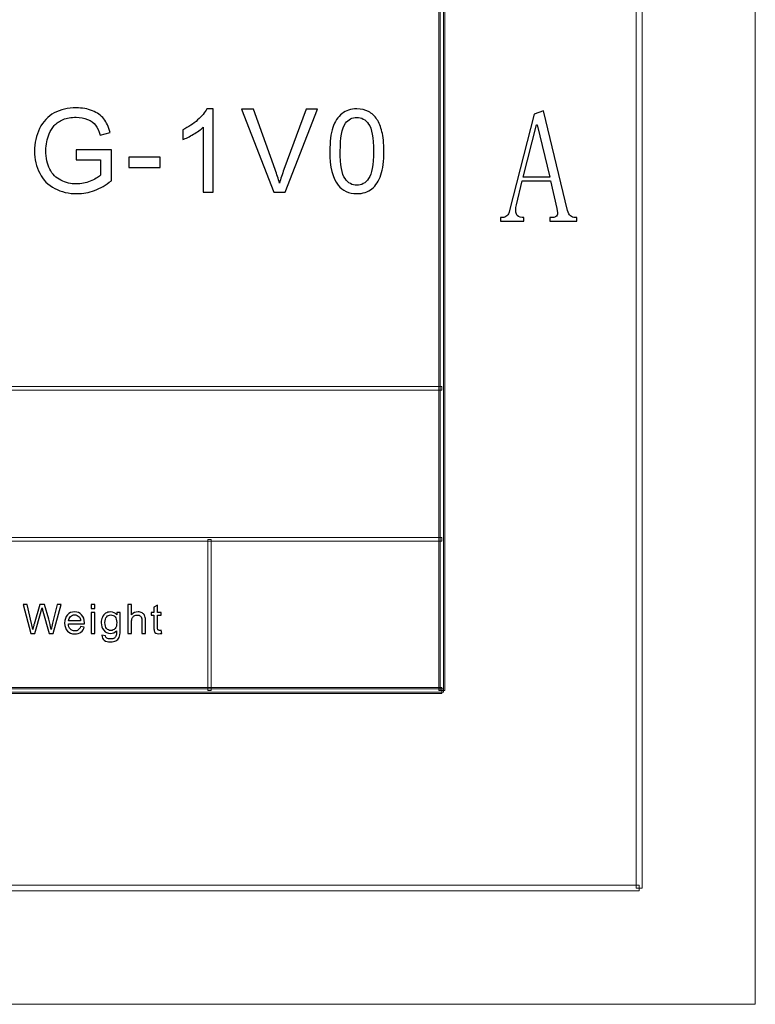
# Model space of a CAD drawing. Header units: millimetres. Extents: x -420 to 420, y -297 to 297.
# Tile 91 of 141: x 357 to 420, y -297 to -213. Entities that reach past the tile are written whole.
import ezdxf

# ---------------------------------------------------------------- set-up
doc = ezdxf.new("R2010")
doc.units = ezdxf.units.MM
doc.header["$MEASUREMENT"] = 0
doc.layers.add('layer 1', color=7, linetype='Continuous')

msp = doc.modelspace()

# ---------------------------------------------------------------- linework, layer by layer
at = {"layer": 'layer 1', "color": 7, "lineweight": 9}
for points in [[(420.1294, -297.3481), (420.1294, -297.3481), (420.1294, 296.9891), (420.1294, 296.9891)], [(420.1294, -297.3481), (420.1294, -297.3481), (420.1294, 296.9891), (420.1294, 296.9891)], [(420.1294, -297.3481), (420.1294, -297.3481), (420.1294, 296.9891), (420.1294, 296.9891)], [(420.1294, -297.3481), (420.1294, -297.3481), (420.1294, 296.9891), (420.1294, 296.9891)], [(420.1294, -297.3481), (420.1294, -297.3481), (420.1294, 296.9891), (420.1294, 296.9891)], [(420.1294, -297.3481), (420.1294, -297.3481), (420.1294, 296.9891), (420.1294, 296.9891)], [(420.1294, -297.3481), (420.1294, -297.3481), (420.1294, 296.9891), (420.1294, 296.9891)], [(420.1294, -297.3481), (420.1294, -297.3481), (420.1294, 296.9891), (420.1294, 296.9891)], [(420.1294, -297.3481), (420.1294, -297.3481), (420.1294, 296.9891), (420.1294, 296.9891)], [(420.1294, -297.3481), (420.1294, -297.3481), (420.1294, 296.9891), (420.1294, 296.9891)], [(420.1294, -297.3481), (420.1294, -297.3481), (420.1294, 296.9891), (420.1294, 296.9891)], [(420.1294, -297.3481), (420.1294, -297.3481), (420.1294, 296.9891), (420.1294, 296.9891)], [(420.1294, -297.3481), (420.1294, -297.3481), (420.1294, 296.9891), (420.1294, 296.9891)], [(420.1294, -297.3481), (420.1294, -297.3481), (420.1294, 296.9891), (420.1294, 296.9891)], [(420.1294, -297.3481), (420.1294, -297.3481), (420.1294, 296.9891), (420.1294, 296.9891)], [(420.1294, -297.3481), (420.1294, -297.3481), (420.1294, 296.9891), (420.1294, 296.9891)], [(420.1294, -297.3481), (420.1294, -297.3481), (420.1294, 296.9891), (420.1294, 296.9891)], [(420.1294, -297.3481), (420.1294, -297.3481), (420.1294, 296.9891), (420.1294, 296.9891)], [(420.1294, -297.3481), (420.1294, -297.3481), (420.1294, 296.9891), (420.1294, 296.9891)], [(420.1294, -297.3481), (420.1294, -297.3481), (420.1294, 296.9891), (420.1294, 296.9891)], [(420.1294, -297.3481), (420.1294, -297.3481), (420.1294, 296.9891), (420.1294, 296.9891)], [(-420.4338, -297.3481), (-420.4338, -297.3481), (420.1294, -297.3481), (420.1294, -297.3481)], [(-420.4338, -297.3481), (-420.4338, -297.3481), (420.1294, -297.3481), (420.1294, -297.3481)], [(-420.4338, -297.3481), (-420.4338, -297.3481), (420.1294, -297.3481), (420.1294, -297.3481)], [(-420.4338, -297.3481), (-420.4338, -297.3481), (420.1294, -297.3481), (420.1294, -297.3481)], [(-420.4338, -297.3481), (-420.4338, -297.3481), (420.1294, -297.3481), (420.1294, -297.3481)], [(-420.4338, -297.3481), (-420.4338, -297.3481), (420.1294, -297.3481), (420.1294, -297.3481)], [(-420.4338, -297.3481), (-420.4338, -297.3481), (420.1294, -297.3481), (420.1294, -297.3481)], [(-420.4338, -297.3481), (-420.4338, -297.3481), (420.1294, -297.3481), (420.1294, -297.3481)], [(-420.4338, -297.3481), (-420.4338, -297.3481), (420.1294, -297.3481), (420.1294, -297.3481)], [(-420.4338, -297.3481), (-420.4338, -297.3481), (420.1294, -297.3481), (420.1294, -297.3481)], [(-420.4338, -297.3481), (-420.4338, -297.3481), (420.1294, -297.3481), (420.1294, -297.3481)], [(-420.4338, -297.3481), (-420.4338, -297.3481), (420.1294, -297.3481), (420.1294, -297.3481)], [(-420.4338, -297.3481), (-420.4338, -297.3481), (420.1294, -297.3481), (420.1294, -297.3481)], [(-420.4338, -297.3481), (-420.4338, -297.3481), (420.1294, -297.3481), (420.1294, -297.3481)], [(-420.4338, -297.3481), (-420.4338, -297.3481), (420.1294, -297.3481), (420.1294, -297.3481)], [(-420.4338, -297.3481), (-420.4338, -297.3481), (420.1294, -297.3481), (420.1294, -297.3481)], [(-420.4338, -297.3481), (-420.4338, -297.3481), (420.1294, -297.3481), (420.1294, -297.3481)], [(-420.4338, -297.3481), (-420.4338, -297.3481), (420.1294, -297.3481), (420.1294, -297.3481)], [(-420.4338, -297.3481), (-420.4338, -297.3481), (420.1294, -297.3481), (420.1294, -297.3481)], [(-420.4338, -297.3481), (-420.4338, -297.3481), (420.1294, -297.3481), (420.1294, -297.3481)], [(-420.4338, -297.3481), (-420.4338, -297.3481), (420.1294, -297.3481), (420.1294, -297.3481)], [(420.1294, -297.3481), (420.1294, -297.3481), (420.1294, -297.3481), (420.1294, -297.3481)], [(420.1294, -297.3481), (420.1294, -297.3481), (420.1294, -297.3481), (420.1294, -297.3481)]]:
    msp.add_open_spline(points, degree=3, dxfattribs=at)
for points in [[(410.3845, -287.3425), (410.3845, -287.3425), (409.8847, -287.3425), (409.8847, -287.3425), (409.8847, -287.3425), (409.8847, -287.3425), (409.8847, 286.9833), (409.8847, 286.9833), (409.8847, 286.9833), (409.8847, 286.9833), (410.3845, 286.9833), (410.3845, 286.9833), (410.3845, 286.9833), (410.3845, 286.9833), (410.3845, -287.3425), (410.3845, -287.3425)], [(393.3934, -270.3329), (393.3934, -270.3329), (392.8935, -270.3329), (392.8935, -270.3329), (392.8935, -270.3329), (392.8935, -270.3329), (392.8935, 269.9737), (392.8935, 269.9737), (392.8935, 269.9737), (392.8935, 269.9737), (393.3934, 269.9737), (393.3934, 269.9737), (393.3934, 269.9737), (393.3934, 269.9737), (393.3934, -270.3329), (393.3934, -270.3329)], [(393.2933, -270.3329), (393.2933, -270.3329), (392.9935, -270.3329), (392.9935, -270.3329), (392.9935, -270.3329), (392.9935, -270.3329), (392.9935, -179.2812), (392.9935, -179.2812), (392.9935, -179.2812), (392.9935, -179.2812), (393.2933, -179.2812), (393.2933, -179.2812), (393.2933, -179.2812), (393.2933, -179.2812), (393.2933, -270.3329), (393.2933, -270.3329)], [(393.1434, -257.1754), (393.1434, -257.1754), (393.1434, -257.4756), (393.1434, -257.4756), (393.1434, -257.4756), (393.1434, -257.4756), (117.2868, -257.4756), (117.2868, -257.4756), (117.2868, -257.4756), (117.2868, -257.4756), (117.2868, -257.1754), (117.2868, -257.1754), (117.2868, -257.1754), (117.2868, -257.1754), (393.1434, -257.1754), (393.1434, -257.1754)], [(373.3037, -270.3329), (373.3037, -270.3329), (373.0039, -270.3329), (373.0039, -270.3329), (373.0039, -270.3329), (373.0039, -270.3329), (373.0039, -257.3255), (373.0039, -257.3255), (373.0039, -257.3255), (373.0039, -257.3255), (373.3037, -257.3255), (373.3037, -257.3255), (373.3037, -257.3255), (373.3037, -257.3255), (373.3037, -270.3329), (373.3037, -270.3329)], [(-393.4478, -270.583), (-393.4478, -270.583), (-393.4478, -270.0827), (-393.4478, -270.0827), (-393.4478, -270.0827), (-393.4478, -270.0827), (393.1434, -270.0827), (393.1434, -270.0827), (393.1434, -270.0827), (393.1434, -270.0827), (393.1434, -270.583), (393.1434, -270.583), (393.1434, -270.583), (393.1434, -270.583), (-393.4478, -270.583), (-393.4478, -270.583)], [(393.2933, -270.1828), (393.2933, -270.1828), (393.2933, -270.483), (393.2933, -270.483), (393.2933, -270.483), (393.2933, -270.483), (117.1368, -270.483), (117.1368, -270.483), (117.1368, -270.483), (117.1368, -270.483), (117.1368, -270.1828), (117.1368, -270.1828), (117.1368, -270.1828), (117.1368, -270.1828), (393.2933, -270.1828), (393.2933, -270.1828)], [(-410.439, -287.5927), (-410.439, -287.5927), (-410.439, -287.0923), (-410.439, -287.0923), (-410.439, -287.0923), (-410.439, -287.0923), (410.1346, -287.0923), (410.1346, -287.0923), (410.1346, -287.0923), (410.1346, -287.0923), (410.1346, -287.5927), (410.1346, -287.5927), (410.1346, -287.5927), (410.1346, -287.5927), (-410.439, -287.5927), (-410.439, -287.5927)]]:
    msp.add_open_spline(points, degree=3, knots=[0, 0, 0, 0, 0.2, 0.2, 0.2, 0.2, 0.4, 0.4, 0.4, 0.4, 0.6, 0.6, 0.6, 0.6, 1, 1, 1, 1], dxfattribs=at)
at = {"layer": 'layer 1', "color": 3}
for points, knots in [([(361.6788, -224.6417), (361.6788, -224.6417), (361.6788, -223.8031), (361.6788, -223.8031), (361.6788, -223.8031), (361.6788, -223.8031), (364.704, -223.8031), (364.704, -223.8031), (364.704, -223.8031), (364.704, -223.8031), (364.704, -226.4522), (364.704, -226.4522), (364.704, -226.4522), (364.2397, -226.8216), (363.7605, -227.1012), (363.2663, -227.2876), (363.2663, -227.2876), (362.7721, -227.4739), (362.2645, -227.5671), (361.7454, -227.5671), (361.7454, -227.5671), (361.0431, -227.5671), (360.4058, -227.4173), (359.8317, -227.1162), (359.8317, -227.1162), (359.2593, -226.8166), (358.825, -226.3807), (358.5338, -225.8132), (358.5338, -225.8132), (358.2409, -225.2441), (358.0945, -224.6085), (358.0945, -223.9079), (358.0945, -223.9079), (358.0945, -223.2123), (358.2392, -222.5634), (358.5304, -221.9593), (358.5304, -221.9593), (358.8216, -221.3569), (359.2393, -220.9093), (359.7851, -220.6181), (359.7851, -220.6181), (360.3309, -220.3252), (360.9599, -220.1788), (361.6721, -220.1788), (361.6721, -220.1788), (362.188, -220.1788), (362.6556, -220.262), (363.0733, -220.4301), (363.0733, -220.4301), (363.4909, -220.5981), (363.8187, -220.8311), (364.055, -221.129), (364.055, -221.129), (364.293, -221.4285), (364.4727, -221.8195), (364.5958, -222.3004), (364.5958, -222.3004), (364.5958, -222.3004), (363.7422, -222.5334), (363.7422, -222.5334), (363.7422, -222.5334), (363.634, -222.1707), (363.5009, -221.8844), (363.3428, -221.6748), (363.3428, -221.6748), (363.1831, -221.4668), (362.9568, -221.3004), (362.6606, -221.1756), (362.6606, -221.1756), (362.366, -221.0508), (362.0382, -220.9875), (361.6771, -220.9875), (361.6771, -220.9875), (361.2461, -220.9875), (360.8734, -221.0541), (360.5572, -221.1855), (360.5572, -221.1855), (360.2427, -221.317), (359.9898, -221.4901), (359.7951, -221.7064), (359.7951, -221.7064), (359.6021, -221.921), (359.4523, -222.1573), (359.3458, -222.4136), (359.3458, -222.4136), (359.1644, -222.8579), (359.0729, -223.3371), (359.0729, -223.8547), (359.0729, -223.8547), (359.0729, -224.4936), (359.1827, -225.0278), (359.4007, -225.4588), (359.4007, -225.4588), (359.6204, -225.8881), (359.9399, -226.2076), (360.3575, -226.4156), (360.3575, -226.4156), (360.7769, -226.6236), (361.2212, -226.7284), (361.6921, -226.7284), (361.6921, -226.7284), (362.1015, -226.7284), (362.5008, -226.6486), (362.8902, -226.4905), (362.8902, -226.4905), (363.2796, -226.3307), (363.5741, -226.1627), (363.7755, -225.9813), (363.7755, -225.9813), (363.7755, -225.9813), (363.7755, -224.6417), (363.7755, -224.6417), (363.7755, -224.6417), (363.7755, -224.6417), (361.6788, -224.6417), (361.6788, -224.6417)], [0, 0, 0, 0, 0.0333333, 0.0333333, 0.0333333, 0.0333333, 0.0666667, 0.0666667, 0.0666667, 0.0666667, 0.1, 0.1, 0.1, 0.1, 0.1333333, 0.1333333, 0.1333333, 0.1333333, 0.1666667, 0.1666667, 0.1666667, 0.1666667, 0.2, 0.2, 0.2, 0.2, 0.2333333, 0.2333333, 0.2333333, 0.2333333, 0.2666667, 0.2666667, 0.2666667, 0.2666667, 0.3, 0.3, 0.3, 0.3, 0.3333333, 0.3333333, 0.3333333, 0.3333333, 0.3666667, 0.3666667, 0.3666667, 0.3666667, 0.4, 0.4, 0.4, 0.4, 0.4333333, 0.4333333, 0.4333333, 0.4333333, 0.4666667, 0.4666667, 0.4666667, 0.4666667, 0.5, 0.5, 0.5, 0.5, 0.5333333, 0.5333333, 0.5333333, 0.5333333, 0.5666667, 0.5666667, 0.5666667, 0.5666667, 0.6, 0.6, 0.6, 0.6, 0.6333333, 0.6333333, 0.6333333, 0.6333333, 0.6666667, 0.6666667, 0.6666667, 0.6666667, 0.7, 0.7, 0.7, 0.7, 0.7333333, 0.7333333, 0.7333333, 0.7333333, 0.7666667, 0.7666667, 0.7666667, 0.7666667, 0.8, 0.8, 0.8, 0.8, 0.8333333, 0.8333333, 0.8333333, 0.8333333, 0.8666667, 0.8666667, 0.8666667, 0.8666667, 0.9, 0.9, 0.9, 0.9, 0.9333333, 0.9333333, 0.9333333, 0.9333333, 1, 1, 1, 1]), ([(373.4797, -227.4473), (373.4797, -227.4473), (372.6011, -227.4473), (372.6011, -227.4473), (372.6011, -227.4473), (372.6011, -227.4473), (372.6011, -221.8528), (372.6011, -221.8528), (372.6011, -221.8528), (372.3898, -222.0558), (372.1119, -222.2572), (371.7691, -222.4585), (371.7691, -222.4585), (371.4263, -222.6599), (371.1168, -222.8113), (370.8439, -222.9111), (370.8439, -222.9111), (370.8439, -222.9111), (370.8439, -222.0625), (370.8439, -222.0625), (370.8439, -222.0625), (371.3348, -221.8329), (371.7641, -221.5533), (372.1319, -221.2238), (372.1319, -221.2238), (372.4996, -220.896), (372.7609, -220.5782), (372.914, -220.2687), (372.914, -220.2687), (372.914, -220.2687), (373.4797, -220.2687), (373.4797, -220.2687), (373.4797, -220.2687), (373.4797, -220.2687), (373.4797, -227.4473), (373.4797, -227.4473)], [0, 0, 0, 0, 0.1, 0.1, 0.1, 0.1, 0.2, 0.2, 0.2, 0.2, 0.3, 0.3, 0.3, 0.3, 0.4, 0.4, 0.4, 0.4, 0.5, 0.5, 0.5, 0.5, 0.6, 0.6, 0.6, 0.6, 0.7, 0.7, 0.7, 0.7, 0.8, 0.8, 0.8, 0.8, 1, 1, 1, 1]), ([(378.6789, -227.4473), (378.6789, -227.4473), (375.9166, -220.2986), (375.9166, -220.2986), (375.9166, -220.2986), (375.9166, -220.2986), (376.9416, -220.2986), (376.9416, -220.2986), (376.9416, -220.2986), (376.9416, -220.2986), (378.7987, -225.4937), (378.7987, -225.4937), (378.7987, -225.4937), (378.9468, -225.9097), (379.0732, -226.2991), (379.1731, -226.6635), (379.1731, -226.6635), (379.2829, -226.2725), (379.411, -225.8831), (379.5575, -225.4937), (379.5575, -225.4937), (379.5575, -225.4937), (381.4844, -220.2986), (381.4844, -220.2986), (381.4844, -220.2986), (381.4844, -220.2986), (382.4496, -220.2986), (382.4496, -220.2986), (382.4496, -220.2986), (382.4496, -220.2986), (379.6623, -227.4473), (379.6623, -227.4473), (379.6623, -227.4473), (379.6623, -227.4473), (378.6789, -227.4473), (378.6789, -227.4473)], [0, 0, 0, 0, 0.1, 0.1, 0.1, 0.1, 0.2, 0.2, 0.2, 0.2, 0.3, 0.3, 0.3, 0.3, 0.4, 0.4, 0.4, 0.4, 0.5, 0.5, 0.5, 0.5, 0.6, 0.6, 0.6, 0.6, 0.7, 0.7, 0.7, 0.7, 0.8, 0.8, 0.8, 0.8, 1, 1, 1, 1]), ([(383.5069, -223.9195), (383.5069, -223.0759), (383.5935, -222.3936), (383.7665, -221.8778), (383.7665, -221.8778), (383.9412, -221.3603), (384.1992, -220.9626), (384.542, -220.6847), (384.542, -220.6847), (384.8831, -220.4068), (385.3141, -220.2687), (385.8333, -220.2687), (385.8333, -220.2687), (386.216, -220.2687), (386.5521, -220.3452), (386.8433, -220.5), (386.8433, -220.5), (387.1329, -220.6547), (387.3725, -220.8777), (387.5589, -221.1689), (387.5589, -221.1689), (387.7452, -221.4584), (387.8917, -221.8129), (387.9982, -222.2306), (387.9982, -222.2306), (388.1063, -222.6482), (388.1596, -223.2123), (388.1596, -223.9195), (388.1596, -223.9195), (388.1596, -224.7582), (388.073, -225.4371), (387.9016, -225.953), (387.9016, -225.953), (387.7303, -226.4705), (387.4723, -226.8682), (387.1295, -227.1478), (387.1295, -227.1478), (386.7884, -227.4273), (386.3558, -227.5671), (385.8333, -227.5671), (385.8333, -227.5671), (385.146, -227.5671), (384.6052, -227.3225), (384.2125, -226.8316), (384.2125, -226.8316), (383.7416, -226.2326), (383.5069, -225.2624), (383.5069, -223.9195)], [0, 0, 0, 0, 0.0769231, 0.0769231, 0.0769231, 0.0769231, 0.1538462, 0.1538462, 0.1538462, 0.1538462, 0.2307692, 0.2307692, 0.2307692, 0.2307692, 0.3076923, 0.3076923, 0.3076923, 0.3076923, 0.3846154, 0.3846154, 0.3846154, 0.3846154, 0.4615385, 0.4615385, 0.4615385, 0.4615385, 0.5384615, 0.5384615, 0.5384615, 0.5384615, 0.6153846, 0.6153846, 0.6153846, 0.6153846, 0.6923077, 0.6923077, 0.6923077, 0.6923077, 0.7692308, 0.7692308, 0.7692308, 0.7692308, 0.8461538, 0.8461538, 0.8461538, 0.8461538, 1, 1, 1, 1]), ([(384.4055, -223.9229), (384.4055, -225.0993), (384.542, -225.8814), (384.8165, -226.2675), (384.8165, -226.2675), (385.0911, -226.6552), (385.4306, -226.8482), (385.8333, -226.8482), (385.8333, -226.8482), (386.236, -226.8482), (386.5754, -226.6536), (386.85, -226.2658), (386.85, -226.2658), (387.1245, -225.8765), (387.261, -225.096), (387.261, -223.9229), (387.261, -223.9229), (387.261, -222.7464), (387.1245, -221.9643), (386.85, -221.5783), (386.85, -221.5783), (386.5771, -221.1905), (386.2343, -220.9975), (385.8233, -220.9975), (385.8233, -220.9975), (385.4206, -220.9975), (385.0978, -221.1689), (384.8565, -221.51), (384.8565, -221.51), (384.5553, -221.9443), (384.4055, -222.7497), (384.4055, -223.9229)], [0, 0, 0, 0, 0.1111111, 0.1111111, 0.1111111, 0.1111111, 0.2222222, 0.2222222, 0.2222222, 0.2222222, 0.3333333, 0.3333333, 0.3333333, 0.3333333, 0.4444444, 0.4444444, 0.4444444, 0.4444444, 0.5555556, 0.5555556, 0.5555556, 0.5555556, 0.6666667, 0.6666667, 0.6666667, 0.6666667, 0.7777778, 0.7777778, 0.7777778, 0.7777778, 1, 1, 1, 1]), ([(366.1956, -225.3007), (366.1956, -225.3007), (366.1956, -224.4221), (366.1956, -224.4221), (366.1956, -224.4221), (366.1956, -224.4221), (368.9113, -224.4221), (368.9113, -224.4221), (368.9113, -224.4221), (368.9113, -224.4221), (368.9113, -225.3007), (368.9113, -225.3007), (368.9113, -225.3007), (368.9113, -225.3007), (366.1956, -225.3007), (366.1956, -225.3007)], [0, 0, 0, 0, 0.2, 0.2, 0.2, 0.2, 0.4, 0.4, 0.4, 0.4, 0.6, 0.6, 0.6, 0.6, 1, 1, 1, 1])]:
    msp.add_open_spline(points, degree=3, knots=knots, dxfattribs=at)
at = {"layer": 'layer 1'}
for points, knots in [([(402.4922, -226.4696), (402.4922, -226.4696), (400.0514, -226.4696), (400.0514, -226.4696), (400.0514, -226.4696), (400.0514, -226.4696), (399.5632, -228.5333), (399.5632, -228.5333), (399.5632, -228.5333), (399.4916, -228.8575), (399.4916, -229.1215), (399.5632, -229.3184), (399.5632, -229.3184), (399.6373, -229.5176), (399.7992, -229.6171), (400.0514, -229.6171), (400.0514, -229.6171), (400.0514, -229.6171), (400.2157, -229.6171), (400.2157, -229.6171), (400.2157, -229.6171), (400.2157, -229.6171), (400.2157, -229.9437), (400.2157, -229.9437), (400.2157, -229.9437), (400.2157, -229.9437), (398.2075, -229.9437), (398.2075, -229.9437), (398.2075, -229.9437), (398.2075, -229.9437), (398.2075, -229.6171), (398.2075, -229.6171), (398.2075, -229.6171), (398.2075, -229.6171), (398.3716, -229.6171), (398.3716, -229.6171), (398.3716, -229.6171), (398.5151, -229.6171), (398.6424, -229.5731), (398.7512, -229.4828), (398.7512, -229.4828), (398.86, -229.3925), (398.9316, -229.2373), (398.9687, -229.0219), (398.9687, -229.0219), (398.9687, -229.0219), (401.0831, -220.7166), (401.0831, -220.7166), (401.0831, -220.7166), (401.0831, -220.7166), (401.8952, -220.4432), (401.8952, -220.4432), (401.8952, -220.4432), (401.8952, -220.4432), (403.9566, -229.0219), (403.9566, -229.0219), (403.9566, -229.0219), (404.0283, -229.2373), (404.1186, -229.3925), (404.2273, -229.4828), (404.2273, -229.4828), (404.336, -229.5731), (404.4632, -229.6171), (404.6067, -229.6171), (404.6067, -229.6171), (404.6067, -229.6171), (404.7687, -229.6171), (404.7687, -229.6171), (404.7687, -229.6171), (404.7687, -229.6171), (404.7687, -229.9437), (404.7687, -229.9437), (404.7687, -229.9437), (404.7687, -229.9437), (402.4389, -229.9437), (402.4389, -229.9437), (402.4389, -229.9437), (402.4389, -229.9437), (402.4389, -229.6171), (402.4389, -229.6171), (402.4389, -229.6171), (402.4389, -229.6171), (402.654, -229.6171), (402.654, -229.6171), (402.654, -229.6171), (402.8716, -229.6171), (403.0082, -229.5545), (403.0613, -229.4272), (403.0613, -229.4272), (403.1169, -229.3021), (403.1075, -229.1122), (403.0335, -228.8575), (403.0335, -228.8575), (403.0335, -228.8575), (402.4922, -226.4696), (402.4922, -226.4696)], [0, 0, 0, 0, 0.04, 0.04, 0.04, 0.04, 0.08, 0.08, 0.08, 0.08, 0.12, 0.12, 0.12, 0.12, 0.16, 0.16, 0.16, 0.16, 0.2, 0.2, 0.2, 0.2, 0.24, 0.24, 0.24, 0.24, 0.28, 0.28, 0.28, 0.28, 0.32, 0.32, 0.32, 0.32, 0.36, 0.36, 0.36, 0.36, 0.4, 0.4, 0.4, 0.4, 0.44, 0.44, 0.44, 0.44, 0.48, 0.48, 0.48, 0.48, 0.52, 0.52, 0.52, 0.52, 0.56, 0.56, 0.56, 0.56, 0.6, 0.6, 0.6, 0.6, 0.64, 0.64, 0.64, 0.64, 0.68, 0.68, 0.68, 0.68, 0.72, 0.72, 0.72, 0.72, 0.76, 0.76, 0.76, 0.76, 0.8, 0.8, 0.8, 0.8, 0.84, 0.84, 0.84, 0.84, 0.88, 0.88, 0.88, 0.88, 0.92, 0.92, 0.92, 0.92, 1, 1, 1, 1]), ([(401.3538, -221.6384), (401.3538, -221.6384), (401.2985, -221.6384), (401.2985, -221.6384), (401.2985, -221.6384), (401.2985, -221.6384), (400.1602, -226.143), (400.1602, -226.143), (400.1602, -226.143), (400.1602, -226.143), (402.4389, -226.143), (402.4389, -226.143), (402.4389, -226.143), (402.4389, -226.143), (401.3538, -221.6384), (401.3538, -221.6384)], [0, 0, 0, 0, 0.2, 0.2, 0.2, 0.2, 0.4, 0.4, 0.4, 0.4, 0.6, 0.6, 0.6, 0.6, 1, 1, 1, 1])]:
    msp.add_open_spline(points, degree=3, knots=knots, dxfattribs=at)
at = {"layer": 'layer 1', "lineweight": 9}
msp.add_open_spline([(393.1434, -244.168), (393.1434, -244.168), (393.1434, -244.4682), (393.1434, -244.4682), (393.1434, -244.4682), (393.1434, -244.4682), (117.2868, -244.4682), (117.2868, -244.4682), (117.2868, -244.4682), (117.2868, -244.4682), (117.2868, -244.168), (117.2868, -244.168), (117.2868, -244.168), (117.2868, -244.168), (393.1434, -244.168), (393.1434, -244.168)], degree=3, knots=[0, 0, 0, 0, 0.2, 0.2, 0.2, 0.2, 0.4, 0.4, 0.4, 0.4, 0.6, 0.6, 0.6, 0.6, 1, 1, 1, 1], dxfattribs=at)
at = {"layer": 'layer 1', "color": 7}
for points, knots in [([(357.7703, -265.423), (357.7703, -265.423), (357.0988, -262.9211), (357.0988, -262.9211), (357.0988, -262.9211), (357.0988, -262.9211), (357.4491, -262.9211), (357.4491, -262.9211), (357.4491, -262.9211), (357.4491, -262.9211), (357.8314, -264.5617), (357.8314, -264.5617), (357.8314, -264.5617), (357.873, -264.7335), (357.9098, -264.9041), (357.9412, -265.073), (357.9412, -265.073), (358.0083, -264.8063), (358.0475, -264.6525), (358.0587, -264.6117), (358.0587, -264.6117), (358.0587, -264.6117), (358.5408, -262.9211), (358.5408, -262.9211), (358.5408, -262.9211), (358.5408, -262.9211), (358.9475, -262.9211), (358.9475, -262.9211), (358.9475, -262.9211), (358.9475, -262.9211), (359.3132, -264.1878), (359.3132, -264.1878), (359.3132, -264.1878), (359.4029, -264.5023), (359.4693, -264.7975), (359.512, -265.073), (359.512, -265.073), (359.5459, -264.9152), (359.5892, -264.734), (359.6421, -264.5296), (359.6421, -264.5296), (359.6421, -264.5296), (360.0404, -262.9211), (360.0404, -262.9211), (360.0404, -262.9211), (360.0404, -262.9211), (360.3794, -262.9211), (360.3794, -262.9211), (360.3794, -262.9211), (360.3794, -262.9211), (359.6813, -265.423), (359.6813, -265.423), (359.6813, -265.423), (359.6813, -265.423), (359.3529, -265.423), (359.3529, -265.423), (359.3529, -265.423), (359.3529, -265.423), (358.8181, -263.5169), (358.8181, -263.5169), (358.8181, -263.5169), (358.773, -263.3573), (358.7457, -263.2594), (358.7356, -263.2233), (358.7356, -263.2233), (358.7064, -263.3375), (358.6803, -263.4353), (358.6578, -263.5163), (358.6578, -263.5163), (358.6578, -263.5163), (358.1229, -265.423), (358.1229, -265.423), (358.1229, -265.423), (358.1229, -265.423), (357.7703, -265.423), (357.7703, -265.423)], [0, 0, 0, 0, 0.05, 0.05, 0.05, 0.05, 0.1, 0.1, 0.1, 0.1, 0.15, 0.15, 0.15, 0.15, 0.2, 0.2, 0.2, 0.2, 0.25, 0.25, 0.25, 0.25, 0.3, 0.3, 0.3, 0.3, 0.35, 0.35, 0.35, 0.35, 0.4, 0.4, 0.4, 0.4, 0.45, 0.45, 0.45, 0.45, 0.5, 0.5, 0.5, 0.5, 0.55, 0.55, 0.55, 0.55, 0.6, 0.6, 0.6, 0.6, 0.65, 0.65, 0.65, 0.65, 0.7, 0.7, 0.7, 0.7, 0.75, 0.75, 0.75, 0.75, 0.8, 0.8, 0.8, 0.8, 0.85, 0.85, 0.85, 0.85, 0.9, 0.9, 0.9, 0.9, 1, 1, 1, 1]), ([(362.0478, -264.836), (362.0478, -264.836), (362.372, -264.8779), (362.372, -264.8779), (362.372, -264.8779), (362.3215, -265.0625), (362.2271, -265.2064), (362.0894, -265.3083), (362.0894, -265.3083), (361.9517, -265.4102), (361.776, -265.4614), (361.5616, -265.4614), (361.5616, -265.4614), (361.2921, -265.4614), (361.0784, -265.3799), (360.9205, -265.2168), (360.9205, -265.2168), (360.7625, -265.0544), (360.6836, -264.8255), (360.6836, -264.5314), (360.6836, -264.5314), (360.6836, -264.2274), (360.7631, -263.9909), (360.9229, -263.8232), (360.9229, -263.8232), (361.0826, -263.6549), (361.2897, -263.571), (361.5444, -263.571), (361.5444, -263.571), (361.7907, -263.571), (361.9921, -263.6531), (362.1481, -263.818), (362.1481, -263.818), (362.3043, -263.9828), (362.3827, -264.2146), (362.3827, -264.5133), (362.3827, -264.5133), (362.3827, -264.5314), (362.3821, -264.5587), (362.3809, -264.5949), (362.3809, -264.5949), (362.3809, -264.5949), (361.0042, -264.5949), (361.0042, -264.5949), (361.0042, -264.5949), (361.016, -264.7934), (361.073, -264.946), (361.1764, -265.0514), (361.1764, -265.0514), (361.279, -265.1569), (361.4079, -265.2098), (361.5616, -265.2098), (361.5616, -265.2098), (361.6762, -265.2098), (361.7741, -265.1801), (361.8549, -265.1207), (361.8549, -265.1207), (361.9362, -265.0613), (362.0003, -264.9664), (362.0478, -264.836)], [0, 0, 0, 0, 0.0625, 0.0625, 0.0625, 0.0625, 0.125, 0.125, 0.125, 0.125, 0.1875, 0.1875, 0.1875, 0.1875, 0.25, 0.25, 0.25, 0.25, 0.3125, 0.3125, 0.3125, 0.3125, 0.375, 0.375, 0.375, 0.375, 0.4375, 0.4375, 0.4375, 0.4375, 0.5, 0.5, 0.5, 0.5, 0.5625, 0.5625, 0.5625, 0.5625, 0.625, 0.625, 0.625, 0.625, 0.6875, 0.6875, 0.6875, 0.6875, 0.75, 0.75, 0.75, 0.75, 0.8125, 0.8125, 0.8125, 0.8125, 0.875, 0.875, 0.875, 0.875, 1, 1, 1, 1]), ([(362.9659, -263.2705), (362.9659, -263.2705), (362.9659, -262.9211), (362.9659, -262.9211), (362.9659, -262.9211), (362.9659, -262.9211), (363.2793, -262.9211), (363.2793, -262.9211), (363.2793, -262.9211), (363.2793, -262.9211), (363.2793, -263.2705), (363.2793, -263.2705), (363.2793, -263.2705), (363.2793, -263.2705), (362.9659, -263.2705), (362.9659, -263.2705)], [0, 0, 0, 0, 0.2, 0.2, 0.2, 0.2, 0.4, 0.4, 0.4, 0.4, 0.6, 0.6, 0.6, 0.6, 1, 1, 1, 1]), ([(363.8976, -265.5733), (363.8976, -265.5733), (364.2003, -265.6152), (364.2003, -265.6152), (364.2003, -265.6152), (364.2129, -265.7072), (364.2484, -265.7742), (364.3066, -265.8167), (364.3066, -265.8167), (364.3844, -265.8732), (364.4906, -265.9017), (364.6254, -265.9017), (364.6254, -265.9017), (364.7702, -265.9017), (364.8825, -265.8732), (364.9615, -265.8167), (364.9615, -265.8167), (365.0404, -265.7602), (365.0938, -265.6804), (365.1217, -265.5785), (365.1217, -265.5785), (365.1377, -265.5162), (365.1455, -265.3851), (365.1443, -265.1854), (365.1443, -265.1854), (365.0071, -265.3438), (364.8368, -265.423), (364.6325, -265.423), (364.6325, -265.423), (364.3785, -265.423), (364.1814, -265.3333), (364.0424, -265.1534), (364.0424, -265.1534), (363.903, -264.974), (363.8334, -264.7585), (363.8334, -264.5075), (363.8334, -264.5075), (363.8334, -264.3345), (363.8656, -264.175), (363.9291, -264.0288), (363.9291, -264.0288), (363.9926, -263.8826), (364.0852, -263.7702), (364.2063, -263.6904), (364.2063, -263.6904), (364.3274, -263.6106), (364.4699, -263.571), (364.6338, -263.571), (364.6338, -263.571), (364.8516, -263.571), (365.0315, -263.6584), (365.1728, -263.8331), (365.1728, -263.8331), (365.1728, -263.8331), (365.1728, -263.6095), (365.1728, -263.6095), (365.1728, -263.6095), (365.1728, -263.6095), (365.4613, -263.6095), (365.4613, -263.6095), (365.4613, -263.6095), (365.4613, -263.6095), (365.4613, -265.1755), (365.4613, -265.1755), (365.4613, -265.1755), (365.4613, -265.4579), (365.4322, -265.6577), (365.3734, -265.7753), (365.3734, -265.7753), (365.3153, -265.893), (365.222, -265.9862), (365.0956, -266.0543), (365.0956, -266.0543), (364.9686, -266.1224), (364.8124, -266.1568), (364.6272, -266.1568), (364.6272, -266.1568), (364.4069, -266.1568), (364.2295, -266.1085), (364.0941, -266.0112), (364.0941, -266.0112), (363.9581, -265.9145), (363.8929, -265.7684), (363.8976, -265.5733)], [0, 0, 0, 0, 0.0454545, 0.0454545, 0.0454545, 0.0454545, 0.0909091, 0.0909091, 0.0909091, 0.0909091, 0.1363636, 0.1363636, 0.1363636, 0.1363636, 0.1818182, 0.1818182, 0.1818182, 0.1818182, 0.2272727, 0.2272727, 0.2272727, 0.2272727, 0.2727273, 0.2727273, 0.2727273, 0.2727273, 0.3181818, 0.3181818, 0.3181818, 0.3181818, 0.3636364, 0.3636364, 0.3636364, 0.3636364, 0.4090909, 0.4090909, 0.4090909, 0.4090909, 0.4545455, 0.4545455, 0.4545455, 0.4545455, 0.5, 0.5, 0.5, 0.5, 0.5454545, 0.5454545, 0.5454545, 0.5454545, 0.5909091, 0.5909091, 0.5909091, 0.5909091, 0.6363636, 0.6363636, 0.6363636, 0.6363636, 0.6818182, 0.6818182, 0.6818182, 0.6818182, 0.7272727, 0.7272727, 0.7272727, 0.7272727, 0.7727273, 0.7727273, 0.7727273, 0.7727273, 0.8181818, 0.8181818, 0.8181818, 0.8181818, 0.8636364, 0.8636364, 0.8636364, 0.8636364, 0.9090909, 0.9090909, 0.9090909, 0.9090909, 1, 1, 1, 1]), ([(366.1342, -265.423), (366.1342, -265.423), (366.1342, -262.9211), (366.1342, -262.9211), (366.1342, -262.9211), (366.1342, -262.9211), (366.4476, -262.9211), (366.4476, -262.9211), (366.4476, -262.9211), (366.4476, -262.9211), (366.4476, -263.8214), (366.4476, -263.8214), (366.4476, -263.8214), (366.5931, -263.6543), (366.7766, -263.571), (366.9986, -263.571), (366.9986, -263.571), (367.1345, -263.571), (367.2526, -263.5972), (367.3535, -263.6502), (367.3535, -263.6502), (367.4539, -263.7032), (367.5257, -263.776), (367.569, -263.8692), (367.569, -263.8692), (367.6124, -263.9624), (367.6338, -264.0981), (367.6338, -264.2751), (367.6338, -264.2751), (367.6338, -264.2751), (367.6338, -265.423), (367.6338, -265.423), (367.6338, -265.423), (367.6338, -265.423), (367.3203, -265.423), (367.3203, -265.423), (367.3203, -265.423), (367.3203, -265.423), (367.3203, -264.2763), (367.3203, -264.2763), (367.3203, -264.2763), (367.3203, -264.1231), (367.2865, -264.0113), (367.2194, -263.9414), (367.2194, -263.9414), (367.1517, -263.8715), (367.0567, -263.8366), (366.9332, -263.8366), (366.9332, -263.8366), (366.8412, -263.8366), (366.7545, -263.8599), (366.6732, -263.9071), (366.6732, -263.9071), (366.5919, -263.9542), (366.5344, -264.0183), (366.4993, -264.0992), (366.4993, -264.0992), (366.4648, -264.1796), (366.4476, -264.2908), (366.4476, -264.4329), (366.4476, -264.4329), (366.4476, -264.4329), (366.4476, -265.423), (366.4476, -265.423), (366.4476, -265.423), (366.4476, -265.423), (366.1342, -265.423), (366.1342, -265.423)], [0, 0, 0, 0, 0.0555556, 0.0555556, 0.0555556, 0.0555556, 0.1111111, 0.1111111, 0.1111111, 0.1111111, 0.1666667, 0.1666667, 0.1666667, 0.1666667, 0.2222222, 0.2222222, 0.2222222, 0.2222222, 0.2777778, 0.2777778, 0.2777778, 0.2777778, 0.3333333, 0.3333333, 0.3333333, 0.3333333, 0.3888889, 0.3888889, 0.3888889, 0.3888889, 0.4444444, 0.4444444, 0.4444444, 0.4444444, 0.5, 0.5, 0.5, 0.5, 0.5555556, 0.5555556, 0.5555556, 0.5555556, 0.6111111, 0.6111111, 0.6111111, 0.6111111, 0.6666667, 0.6666667, 0.6666667, 0.6666667, 0.7222222, 0.7222222, 0.7222222, 0.7222222, 0.7777778, 0.7777778, 0.7777778, 0.7777778, 0.8333333, 0.8333333, 0.8333333, 0.8333333, 0.8888889, 0.8888889, 0.8888889, 0.8888889, 1, 1, 1, 1]), ([(368.9935, -265.1487), (368.9935, -265.1487), (369.0363, -265.4201), (369.0363, -265.4201), (369.0363, -265.4201), (368.9484, -265.4381), (368.8694, -265.4475), (368.8006, -265.4475), (368.8006, -265.4475), (368.6872, -265.4475), (368.5993, -265.43), (368.5364, -265.3945), (368.5364, -265.3945), (368.474, -265.3589), (368.4302, -265.3129), (368.4046, -265.2553), (368.4046, -265.2553), (368.3791, -265.1976), (368.3666, -265.0765), (368.3666, -264.8919), (368.3666, -264.8919), (368.3666, -264.8919), (368.3666, -263.8471), (368.3666, -263.8471), (368.3666, -263.8471), (368.3666, -263.8471), (368.1351, -263.8471), (368.1351, -263.8471), (368.1351, -263.8471), (368.1351, -263.8471), (368.1351, -263.6095), (368.1351, -263.6095), (368.1351, -263.6095), (368.1351, -263.6095), (368.3666, -263.6095), (368.3666, -263.6095), (368.3666, -263.6095), (368.3666, -263.6095), (368.3666, -263.161), (368.3666, -263.161), (368.3666, -263.161), (368.3666, -263.161), (368.68, -262.9764), (368.68, -262.9764), (368.68, -262.9764), (368.68, -262.9764), (368.68, -263.6095), (368.68, -263.6095), (368.68, -263.6095), (368.68, -263.6095), (368.9935, -263.6095), (368.9935, -263.6095), (368.9935, -263.6095), (368.9935, -263.6095), (368.9935, -263.8471), (368.9935, -263.8471), (368.9935, -263.8471), (368.9935, -263.8471), (368.68, -263.8471), (368.68, -263.8471), (368.68, -263.8471), (368.68, -263.8471), (368.68, -264.9093), (368.68, -264.9093), (368.68, -264.9093), (368.68, -264.9973), (368.6854, -265.0538), (368.6966, -265.0788), (368.6966, -265.0788), (368.7073, -265.1039), (368.7252, -265.1237), (368.7502, -265.1388), (368.7502, -265.1388), (368.775, -265.1534), (368.8107, -265.1609), (368.857, -265.1609), (368.857, -265.1609), (368.8914, -265.1609), (368.9371, -265.1569), (368.9935, -265.1487)], [0, 0, 0, 0, 0.047619, 0.047619, 0.047619, 0.047619, 0.0952381, 0.0952381, 0.0952381, 0.0952381, 0.1428571, 0.1428571, 0.1428571, 0.1428571, 0.1904762, 0.1904762, 0.1904762, 0.1904762, 0.2380952, 0.2380952, 0.2380952, 0.2380952, 0.2857143, 0.2857143, 0.2857143, 0.2857143, 0.3333333, 0.3333333, 0.3333333, 0.3333333, 0.3809524, 0.3809524, 0.3809524, 0.3809524, 0.4285714, 0.4285714, 0.4285714, 0.4285714, 0.4761905, 0.4761905, 0.4761905, 0.4761905, 0.5238095, 0.5238095, 0.5238095, 0.5238095, 0.5714286, 0.5714286, 0.5714286, 0.5714286, 0.6190476, 0.6190476, 0.6190476, 0.6190476, 0.6666667, 0.6666667, 0.6666667, 0.6666667, 0.7142857, 0.7142857, 0.7142857, 0.7142857, 0.7619048, 0.7619048, 0.7619048, 0.7619048, 0.8095238, 0.8095238, 0.8095238, 0.8095238, 0.8571429, 0.8571429, 0.8571429, 0.8571429, 0.9047619, 0.9047619, 0.9047619, 0.9047619, 1, 1, 1, 1]), ([(361.0219, -264.3433), (361.0219, -264.3433), (362.0514, -264.3433), (362.0514, -264.3433), (362.0514, -264.3433), (362.0377, -264.1907), (361.998, -264.0765), (361.9332, -264.0002), (361.9332, -264.0002), (361.8341, -263.882), (361.7047, -263.8226), (361.5462, -263.8226), (361.5462, -263.8226), (361.4026, -263.8226), (361.282, -263.8698), (361.184, -263.9641), (361.184, -263.9641), (361.0867, -264.0585), (361.0326, -264.1849), (361.0219, -264.3433)], [0, 0, 0, 0, 0.1666667, 0.1666667, 0.1666667, 0.1666667, 0.3333333, 0.3333333, 0.3333333, 0.3333333, 0.5, 0.5, 0.5, 0.5, 0.6666667, 0.6666667, 0.6666667, 0.6666667, 1, 1, 1, 1]), ([(362.9659, -265.423), (362.9659, -265.423), (362.9659, -263.6095), (362.9659, -263.6095), (362.9659, -263.6095), (362.9659, -263.6095), (363.2793, -263.6095), (363.2793, -263.6095), (363.2793, -263.6095), (363.2793, -263.6095), (363.2793, -265.423), (363.2793, -265.423), (363.2793, -265.423), (363.2793, -265.423), (362.9659, -265.423), (362.9659, -265.423)], [0, 0, 0, 0, 0.2, 0.2, 0.2, 0.2, 0.4, 0.4, 0.4, 0.4, 0.6, 0.6, 0.6, 0.6, 1, 1, 1, 1]), ([(364.154, -264.4854), (364.154, -264.7224), (364.2022, -264.8954), (364.2983, -265.0043), (364.2983, -265.0043), (364.3951, -265.1132), (364.5156, -265.1679), (364.6605, -265.1679), (364.6605, -265.1679), (364.8047, -265.1679), (364.9252, -265.1138), (365.0232, -265.0054), (365.0232, -265.0054), (365.1205, -264.8971), (365.1692, -264.7271), (365.1692, -264.4953), (365.1692, -264.4953), (365.1692, -264.274), (365.1188, -264.1068), (365.0185, -263.9944), (365.0185, -263.9944), (364.9181, -263.882), (364.797, -263.8261), (364.6557, -263.8261), (364.6557, -263.8261), (364.5162, -263.8261), (364.3981, -263.8814), (364.3001, -263.9921), (364.3001, -263.9921), (364.2028, -264.1027), (364.154, -264.267), (364.154, -264.4854)], [0, 0, 0, 0, 0.1111111, 0.1111111, 0.1111111, 0.1111111, 0.2222222, 0.2222222, 0.2222222, 0.2222222, 0.3333333, 0.3333333, 0.3333333, 0.3333333, 0.4444444, 0.4444444, 0.4444444, 0.4444444, 0.5555556, 0.5555556, 0.5555556, 0.5555556, 0.6666667, 0.6666667, 0.6666667, 0.6666667, 0.7777778, 0.7777778, 0.7777778, 0.7777778, 1, 1, 1, 1])]:
    msp.add_open_spline(points, degree=3, knots=knots, dxfattribs=at)

doc.saveas('drawing.dxf')
